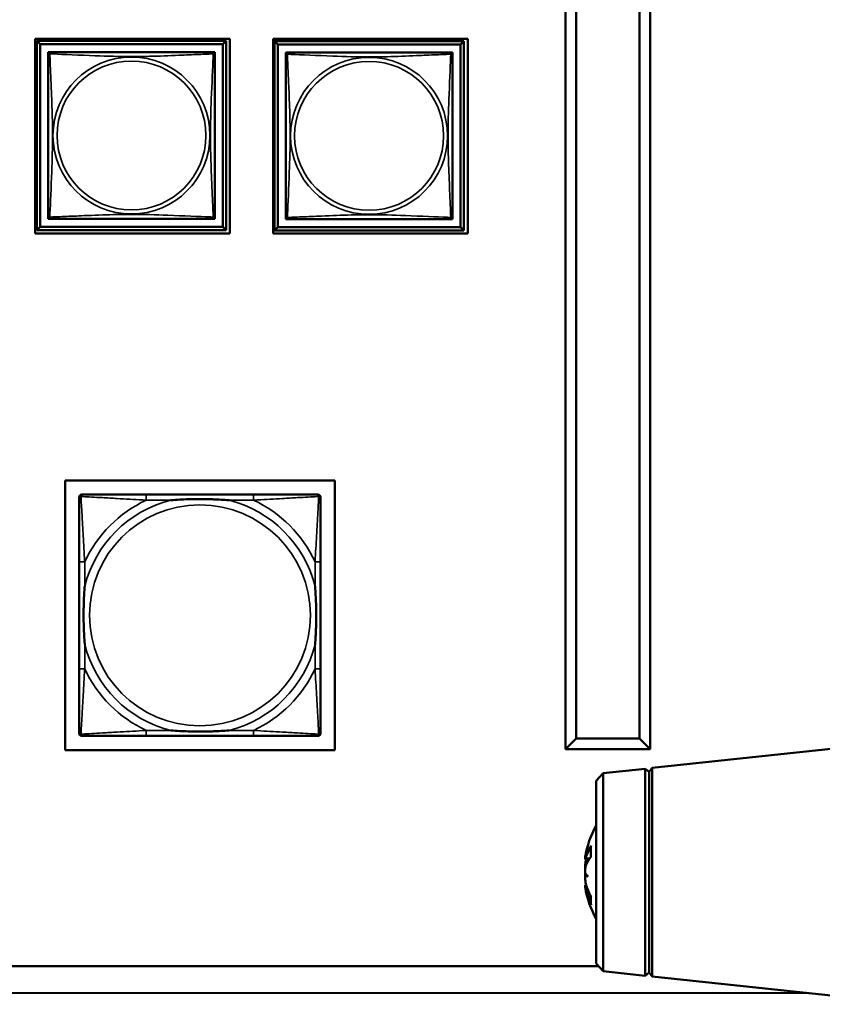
# Model space of a CAD drawing. Header units: inches. Extents: x 1.4 to 53.9, y 1.3 to 58.
# Tile 196 of 227: x 43.1 to 45.4, y 37.3 to 40.1. Entities that reach past the tile are written whole.
import ezdxf

# ---------------------------------------------------------------- set-up
doc = ezdxf.new("R2010")
doc.units = ezdxf.units.IN
doc.header["$MEASUREMENT"] = 0
doc.layers.add('Visible (ANSI)', color=7, linetype='Continuous', lineweight=50)
doc.layers.add('Visible Narrow (ANSI)', color=7, linetype='Continuous', lineweight=35)

msp = doc.modelspace()

# ---------------------------------------------------------------- linework, layer by layer
at = {"layer": 'Visible (ANSI)'}
for p, q in [((44.6412, 41.0525), (44.6412, 37.9975)), ((44.8812, 37.9975), (44.8812, 41.0525)), ((44.6712, 38.0275), (44.6712, 41.0225)), ((44.8512, 41.0225), (44.8512, 38.0275)), ((43.1367, 39.4608), (43.1367, 40.0132)), ((43.1367, 40.0132), (43.6892, 40.0132)), ((43.1412, 40.0077), (43.6787, 40.0077)), ((43.1511, 39.9979), (43.1412, 40.0077)), ((43.1412, 39.4703), (43.1412, 40.0077)), ((43.1511, 39.9979), (43.6688, 39.9979)), ((43.1511, 39.4801), (43.1511, 39.9979)), ((43.6787, 40.0077), (43.6688, 39.9979)), ((43.6688, 39.9979), (43.6688, 39.4801)), ((43.6787, 40.0077), (43.6787, 39.4703)), ((43.6892, 40.0132), (43.6892, 39.4608)), ((43.8117, 39.4608), (43.8117, 40.0132)), ((43.8117, 40.0132), (44.3642, 40.0132)), ((43.8152, 40.0067), (44.3527, 40.0067)), ((43.8251, 39.9969), (43.8152, 40.0067)), ((43.8152, 39.4693), (43.8152, 40.0067)), ((43.8251, 39.9969), (44.3428, 39.9969)), ((43.8251, 39.4791), (43.8251, 39.9969)), ((44.3527, 40.0067), (44.3428, 39.9969)), ((44.3428, 39.9969), (44.3428, 39.4791)), ((44.3527, 40.0067), (44.3527, 39.4693)), ((44.3642, 40.0132), (44.3642, 39.4608)), ((43.1737, 39.9694), (43.1737, 39.9752)), ((43.1737, 39.9752), (43.1795, 39.9752)), ((43.6404, 39.9752), (43.6462, 39.9752)), ((43.6462, 39.9752), (43.6462, 39.9693)), ((43.8477, 39.9684), (43.8477, 39.9742)), ((43.8477, 39.9742), (43.8535, 39.9742)), ((44.3144, 39.9742), (44.3202, 39.9742)), ((44.3202, 39.9742), (44.3202, 39.9683)), ((43.1737, 39.5028), (43.1737, 39.5086)), ((43.1796, 39.5028), (43.1737, 39.5028)), ((43.6462, 39.5028), (43.6403, 39.5028)), ((43.6462, 39.5087), (43.6462, 39.5028)), ((43.8477, 39.5018), (43.8477, 39.5076)), ((43.8536, 39.5018), (43.8477, 39.5018)), ((44.3202, 39.5018), (44.3143, 39.5018)), ((44.3202, 39.5077), (44.3202, 39.5018)), ((43.1511, 39.4801), (43.1412, 39.4703)), ((43.6787, 39.4703), (43.1412, 39.4703)), ((43.6688, 39.4801), (43.1511, 39.4801)), ((43.6688, 39.4801), (43.6787, 39.4703)), ((43.8251, 39.4791), (43.8152, 39.4693)), ((44.3527, 39.4693), (43.8152, 39.4693)), ((44.3428, 39.4791), (43.8251, 39.4791)), ((44.3428, 39.4791), (44.3527, 39.4693)), ((43.6892, 39.4608), (43.1367, 39.4608)), ((44.3642, 39.4608), (43.8117, 39.4608)), ((43.2214, 38.7595), (43.9865, 38.7595)), ((43.2214, 37.9945), (43.2214, 38.7595)), ((43.9865, 38.7595), (43.9865, 37.9945)), ((43.2614, 38.0424), (43.2614, 38.7116)), ((43.2693, 38.7195), (43.2733, 38.7195)), ((43.7559, 38.7195), (43.452, 38.7195)), ((43.9347, 38.7195), (43.9386, 38.7195)), ((43.9465, 38.7116), (43.9465, 38.7077)), ((43.2614, 38.529), (43.2614, 38.225)), ((43.9465, 38.225), (43.9465, 38.529)), ((43.9465, 38.0463), (43.9465, 38.0424)), ((43.9386, 38.0345), (43.2693, 38.0345)), ((43.452, 38.0345), (43.7559, 38.0345)), ((44.6412, 37.9975), (44.6712, 38.0275)), ((44.8512, 38.0275), (44.6712, 38.0275)), ((44.8812, 37.9975), (44.8512, 38.0275)), ((44.887, 37.9438), (45.6282, 38.0229)), ((43.9865, 37.9945), (43.2214, 37.9945)), ((44.6412, 37.9975), (44.8812, 37.9975)), ((44.7282, 37.9069), (44.7481, 37.929)), ((44.7481, 37.929), (44.8673, 37.9417)), ((44.7481, 37.929), (44.7481, 37.3667)), ((44.8673, 37.9417), (44.8673, 37.354)), ((44.8782, 37.9329), (44.8673, 37.9417)), ((44.8782, 37.9329), (44.887, 37.9438)), ((44.8782, 37.9329), (44.8782, 37.3629)), ((44.887, 37.3519), (44.887, 37.9438)), ((44.7282, 37.3889), (44.7282, 37.9069)), ((44.7134, 37.7205), (44.7134, 37.6919)), ((44.6969, 37.6891), (44.6971, 37.689)), ((44.6972, 37.6847), (44.7076, 37.6838)), ((44.6969, 37.6067), (44.7012, 37.607)), ((44.6972, 37.6111), (44.6999, 37.6113)), ((44.7134, 37.5783), (44.7134, 37.558)), ((18.5862, 37.3811), (44.7352, 37.3811)), ((44.7282, 37.3889), (44.7481, 37.3667)), ((44.7481, 37.3667), (44.8673, 37.354)), ((44.8782, 37.3629), (44.8673, 37.354)), ((44.8782, 37.3629), (44.887, 37.3519)), ((44.887, 37.3519), (45.6282, 37.2729)), ((35.7495, 37.3086), (45.3312, 37.3045))]:
    msp.add_line(p, q, dxfattribs=at)
for centre, radius, start, end in [((43.1796, 39.9693), 0.00591, 90, 180), ((43.6403, 39.9693), 0.00591, 0, 90), ((43.8536, 39.9683), 0.00591, 90, 180), ((44.3143, 39.9683), 0.00591, 0, 90), ((43.1796, 39.5087), 0.00591, 180, 270), ((43.6403, 39.5087), 0.00591, 270, 360), ((43.8536, 39.5077), 0.00591, 180, 270), ((44.3143, 39.5077), 0.00591, 270, 360), ((43.2693, 38.7116), 0.00787, 90, 180), ((43.2733, 38.7077), 0.0118, 90, 180), ((43.9347, 38.7077), 0.0118, 0, 90), ((43.9386, 38.7116), 0.00787, 0, 90), ((43.2733, 38.0463), 0.0118, 180, 270), ((43.2693, 38.0424), 0.00787, 180, 270), ((43.9347, 38.0463), 0.0118, 270, 360), ((43.9386, 38.0424), 0.00787, 270, 0), ((44.9645, 37.6479), 0.2708, 150.762, 170.9829), ((44.9645, 37.6479), 0.2708, 189.0171, 209.238)]:
    msp.add_arc(centre, radius, start, end, dxfattribs=at)
for centre, major_axis, ratio, start_param, end_param in [((44.9577, 37.6509), (-0.1089, -0.2448), 0.981775, 4.844878, 4.97421), ((44.9577, 37.6391), (-0.211, 0.1651), 0.959481, 0.35114, 0.480472), ((44.9631, 37.6363), (-0.2684, 0.0323), 0.684182, 5.975665, 6.172967), ((44.6676, 37.7024), (-0.0686, 0.0028), 0.148914, 2.025667, 2.028828), ((44.9631, 37.6618), (-0.269, -0.0269), 0.484523, 5.84502, 6.042322), ((44.9631, 37.6588), (-0.2682, -0.0342), 0.724085, 5.97881, 5.998821), ((44.9577, 37.6101), (-0.2637, 0.0477), 0.221909, 0.203689, 0.333021), ((44.6676, 37.6314), (0.0686, 0.0121), 0.011646, 1.029614, 1.11993), ((44.9577, 37.6865), (-0.2639, -0.0467), 0.077234, 0.14989, 0.279222), ((44.9631, 37.6369), (-0.2682, 0.0342), 0.724085, 0.284364, 0.481666), ((44.9631, 37.6556), (-0.2661, -0.0479), 0.870426, 0.037075, 0.234377)]:
    msp.add_ellipse(centre, major_axis=major_axis, ratio=ratio, start_param=start_param, end_param=end_param, dxfattribs=at)
for points, knots in [([(43.1737, 39.9693), (43.1737, 39.9687), (43.1737, 39.966), (43.1737, 39.9616), (43.1737, 39.9535), (43.1737, 39.9396), (43.1737, 39.9234), (43.1737, 39.9073), (43.1737, 39.8891), (43.1737, 39.8705), (43.1737, 39.8441), (43.1737, 39.8168), (43.1737, 39.7898), (43.1737, 39.7728), (43.1737, 39.7559), (43.1737, 39.739), (43.1737, 39.7052), (43.1737, 39.6713), (43.1737, 39.6376), (43.1737, 39.5956), (43.1737, 39.5517), (43.1737, 39.5261), (43.1737, 39.516), (43.1737, 39.5096), (43.1737, 39.5087)], [0.325731, 0.325731, 0.325731, 0.325731, 0.404774, 0.404774, 0.404774, 0.550532, 0.550532, 0.550532, 0.69629, 0.69629, 0.69629, 0.902598, 0.902598, 0.902598, 1.03154, 1.03154, 1.03154, 1.289425, 1.289425, 1.289425, 1.610774, 1.610774, 1.610774, 1.73735, 1.73735, 1.73735, 1.73735]), ([(43.6403, 39.9752), (43.6397, 39.9752), (43.637, 39.9752), (43.6326, 39.9752), (43.6244, 39.9752), (43.6105, 39.9752), (43.5944, 39.9752), (43.5783, 39.9752), (43.5601, 39.9752), (43.5414, 39.9752), (43.5151, 39.9752), (43.4878, 39.9752), (43.4607, 39.9752), (43.4438, 39.9752), (43.4269, 39.9752), (43.4099, 39.9752), (43.3761, 39.9752), (43.3423, 39.9752), (43.3085, 39.9752), (43.2665, 39.9752), (43.2226, 39.9752), (43.1971, 39.9752), (43.187, 39.9752), (43.1806, 39.9752), (43.1796, 39.9752)], [0.325731, 0.325731, 0.325731, 0.325731, 0.404774, 0.404774, 0.404774, 0.550532, 0.550532, 0.550532, 0.69629, 0.69629, 0.69629, 0.902598, 0.902598, 0.902598, 1.03154, 1.03154, 1.03154, 1.289425, 1.289425, 1.289425, 1.610774, 1.610774, 1.610774, 1.73735, 1.73735, 1.73735, 1.73735]), ([(43.6462, 39.5087), (43.6462, 39.5093), (43.6462, 39.512), (43.6462, 39.5164), (43.6462, 39.5245), (43.6462, 39.5384), (43.6462, 39.5546), (43.6462, 39.5707), (43.6462, 39.5889), (43.6462, 39.6075), (43.6462, 39.6339), (43.6462, 39.6612), (43.6462, 39.6882), (43.6462, 39.7052), (43.6462, 39.7221), (43.6462, 39.739), (43.6462, 39.7728), (43.6462, 39.8067), (43.6462, 39.8404), (43.6462, 39.8824), (43.6462, 39.9263), (43.6462, 39.9519), (43.6462, 39.962), (43.6462, 39.9684), (43.6462, 39.9693)], [0.325731, 0.325731, 0.325731, 0.325731, 0.404774, 0.404774, 0.404774, 0.550532, 0.550532, 0.550532, 0.69629, 0.69629, 0.69629, 0.902598, 0.902598, 0.902598, 1.03154, 1.03154, 1.03154, 1.289425, 1.289425, 1.289425, 1.610774, 1.610774, 1.610774, 1.73735, 1.73735, 1.73735, 1.73735]), ([(43.8477, 39.9683), (43.8477, 39.9677), (43.8477, 39.965), (43.8477, 39.9606), (43.8477, 39.9525), (43.8477, 39.9386), (43.8477, 39.9224), (43.8477, 39.9063), (43.8477, 39.8881), (43.8477, 39.8695), (43.8477, 39.8431), (43.8477, 39.8158), (43.8477, 39.7888), (43.8477, 39.7718), (43.8477, 39.7549), (43.8477, 39.738), (43.8477, 39.7042), (43.8477, 39.6703), (43.8477, 39.6366), (43.8477, 39.5946), (43.8477, 39.5507), (43.8477, 39.5251), (43.8477, 39.515), (43.8477, 39.5086), (43.8477, 39.5077)], [0.325731, 0.325731, 0.325731, 0.325731, 0.404774, 0.404774, 0.404774, 0.550532, 0.550532, 0.550532, 0.69629, 0.69629, 0.69629, 0.902598, 0.902598, 0.902598, 1.03154, 1.03154, 1.03154, 1.289425, 1.289425, 1.289425, 1.610774, 1.610774, 1.610774, 1.73735, 1.73735, 1.73735, 1.73735]), ([(44.3143, 39.9742), (44.3137, 39.9742), (44.311, 39.9742), (44.3066, 39.9742), (44.2984, 39.9742), (44.2845, 39.9742), (44.2684, 39.9742), (44.2523, 39.9742), (44.2341, 39.9742), (44.2154, 39.9742), (44.1891, 39.9742), (44.1618, 39.9742), (44.1347, 39.9742), (44.1178, 39.9742), (44.1009, 39.9742), (44.0839, 39.9742), (44.0501, 39.9742), (44.0163, 39.9742), (43.9825, 39.9742), (43.9405, 39.9742), (43.8966, 39.9742), (43.8711, 39.9742), (43.861, 39.9742), (43.8546, 39.9742), (43.8536, 39.9742)], [0.325731, 0.325731, 0.325731, 0.325731, 0.404774, 0.404774, 0.404774, 0.550532, 0.550532, 0.550532, 0.69629, 0.69629, 0.69629, 0.902598, 0.902598, 0.902598, 1.03154, 1.03154, 1.03154, 1.289425, 1.289425, 1.289425, 1.610774, 1.610774, 1.610774, 1.73735, 1.73735, 1.73735, 1.73735]), ([(44.3202, 39.5077), (44.3202, 39.5083), (44.3202, 39.511), (44.3202, 39.5154), (44.3202, 39.5235), (44.3202, 39.5374), (44.3202, 39.5536), (44.3202, 39.5697), (44.3202, 39.5879), (44.3202, 39.6065), (44.3202, 39.6329), (44.3202, 39.6602), (44.3202, 39.6872), (44.3202, 39.7042), (44.3202, 39.7211), (44.3202, 39.738), (44.3202, 39.7718), (44.3202, 39.8057), (44.3202, 39.8394), (44.3202, 39.8814), (44.3202, 39.9253), (44.3202, 39.9509), (44.3202, 39.961), (44.3202, 39.9674), (44.3202, 39.9683)], [0.325731, 0.325731, 0.325731, 0.325731, 0.404774, 0.404774, 0.404774, 0.550532, 0.550532, 0.550532, 0.69629, 0.69629, 0.69629, 0.902598, 0.902598, 0.902598, 1.03154, 1.03154, 1.03154, 1.289425, 1.289425, 1.289425, 1.610774, 1.610774, 1.610774, 1.73735, 1.73735, 1.73735, 1.73735]), ([(43.1796, 39.5028), (43.1802, 39.5028), (43.1829, 39.5028), (43.1873, 39.5028), (43.1955, 39.5028), (43.2094, 39.5028), (43.2255, 39.5028), (43.2416, 39.5028), (43.2598, 39.5028), (43.2785, 39.5028), (43.3048, 39.5028), (43.3321, 39.5028), (43.3592, 39.5028), (43.3761, 39.5028), (43.393, 39.5028), (43.4099, 39.5028), (43.4438, 39.5028), (43.4776, 39.5028), (43.5114, 39.5028), (43.5534, 39.5028), (43.5973, 39.5028), (43.6228, 39.5028), (43.6329, 39.5028), (43.6393, 39.5028), (43.6403, 39.5028)], [0.325731, 0.325731, 0.325731, 0.325731, 0.404774, 0.404774, 0.404774, 0.550532, 0.550532, 0.550532, 0.69629, 0.69629, 0.69629, 0.902598, 0.902598, 0.902598, 1.03154, 1.03154, 1.03154, 1.289425, 1.289425, 1.289425, 1.610774, 1.610774, 1.610774, 1.73735, 1.73735, 1.73735, 1.73735]), ([(43.8536, 39.5018), (43.8542, 39.5018), (43.8569, 39.5018), (43.8613, 39.5018), (43.8695, 39.5018), (43.8834, 39.5018), (43.8995, 39.5018), (43.9156, 39.5018), (43.9338, 39.5018), (43.9525, 39.5018), (43.9788, 39.5018), (44.0061, 39.5018), (44.0332, 39.5018), (44.0501, 39.5018), (44.067, 39.5018), (44.0839, 39.5018), (44.1178, 39.5018), (44.1516, 39.5018), (44.1854, 39.5018), (44.2274, 39.5018), (44.2713, 39.5018), (44.2968, 39.5018), (44.3069, 39.5018), (44.3133, 39.5018), (44.3143, 39.5018)], [0.325731, 0.325731, 0.325731, 0.325731, 0.404774, 0.404774, 0.404774, 0.550532, 0.550532, 0.550532, 0.69629, 0.69629, 0.69629, 0.902598, 0.902598, 0.902598, 1.03154, 1.03154, 1.03154, 1.289425, 1.289425, 1.289425, 1.610774, 1.610774, 1.610774, 1.73735, 1.73735, 1.73735, 1.73735]), ([(43.452, 38.7195), (43.4484, 38.7195), (43.4448, 38.7195), (43.4412, 38.7195), (43.408, 38.7195), (43.3743, 38.7195), (43.3435, 38.7195), (43.3165, 38.7195), (43.291, 38.7195), (43.2775, 38.7195), (43.2759, 38.7195), (43.2745, 38.7195), (43.2733, 38.7195)], [0, 0, 0, 0, 0.0272471, 0.0272471, 0.0272471, 0.2790553, 0.2790553, 0.2790553, 0.4988354, 0.4988354, 0.4988354, 0.5252205, 0.5252205, 0.5252205, 0.5252205]), ([(43.9347, 38.7195), (43.9198, 38.7195), (43.8782, 38.7195), (43.8375, 38.7195), (43.811, 38.7195), (43.7831, 38.7195), (43.7559, 38.7195)], [-0.5252205, -0.5252205, -0.5252205, -0.5252205, -0.20743, -0.20743, -0.20743, 0, 0, 0, 0]), ([(43.2614, 38.7077), (43.2614, 38.6928), (43.2614, 38.6512), (43.2614, 38.6106), (43.2614, 38.5841), (43.2614, 38.5562), (43.2614, 38.529)], [-0.5252205, -0.5252205, -0.5252205, -0.5252205, -0.20743, -0.20743, -0.20743, 0, 0, 0, 0]), ([(43.5212, 38.7038), (43.5216, 38.7038), (43.5221, 38.7038), (43.5386, 38.7051), (43.5546, 38.7059), (43.5776, 38.7067), (43.5843, 38.7068), (43.5935, 38.7069), (43.5959, 38.7069), (43.6, 38.7069), (43.6016, 38.707), (43.6048, 38.707), (43.6063, 38.707), (43.6099, 38.7069), (43.6119, 38.7069), (43.6181, 38.7069), (43.6222, 38.7068), (43.6319, 38.7066), (43.6375, 38.7064), (43.6573, 38.7057), (43.6713, 38.7049), (43.6858, 38.7038), (43.6863, 38.7038), (43.6867, 38.7038)], [-0.416114, -0.416114, -0.416114, -0.416114, -0.4127691, -0.4127691, -0.2896446, -0.2896446, -0.2388934, -0.2388934, -0.2201881, -0.2201881, -0.2080204, -0.2080204, -0.196499, -0.196499, -0.1809939, -0.1809939, -0.149741, -0.149741, -0.1073162, -0.1073162, 0, 0, 0.0033356, 0.0033356, 0.0033356, 0.0033356]), ([(43.9465, 38.529), (43.9465, 38.5325), (43.9465, 38.5361), (43.9465, 38.5397), (43.9465, 38.5729), (43.9465, 38.6066), (43.9465, 38.6375), (43.9465, 38.6644), (43.9465, 38.69), (43.9465, 38.7034), (43.9465, 38.705), (43.9465, 38.7065), (43.9465, 38.7077)], [0, 0, 0, 0, 0.0272471, 0.0272471, 0.0272471, 0.2790553, 0.2790553, 0.2790553, 0.4988354, 0.4988354, 0.4988354, 0.5252205, 0.5252205, 0.5252205, 0.5252205]), ([(43.2772, 38.2943), (43.2772, 38.2947), (43.2771, 38.2951), (43.2759, 38.3116), (43.275, 38.3277), (43.2743, 38.3507), (43.2742, 38.3574), (43.2741, 38.3665), (43.274, 38.369), (43.274, 38.3731), (43.274, 38.3747), (43.274, 38.3778), (43.274, 38.3793), (43.274, 38.3829), (43.274, 38.385), (43.2741, 38.3911), (43.2742, 38.3953), (43.2744, 38.405), (43.2745, 38.4106), (43.2752, 38.4304), (43.276, 38.4444), (43.2771, 38.4589), (43.2772, 38.4593), (43.2772, 38.4598)], [-0.416114, -0.416114, -0.416114, -0.416114, -0.4127691, -0.4127691, -0.2896446, -0.2896446, -0.2388934, -0.2388934, -0.2201881, -0.2201881, -0.2080204, -0.2080204, -0.196499, -0.196499, -0.1809939, -0.1809939, -0.149741, -0.149741, -0.1073162, -0.1073162, 0, 0, 0.0033356, 0.0033356, 0.0033356, 0.0033356]), ([(43.9307, 38.4598), (43.9308, 38.4593), (43.9308, 38.4589), (43.932, 38.4424), (43.9329, 38.4263), (43.9336, 38.4034), (43.9337, 38.3967), (43.9339, 38.3875), (43.9339, 38.385), (43.9339, 38.3809), (43.9339, 38.3793), (43.9339, 38.3762), (43.9339, 38.3747), (43.9339, 38.3711), (43.9339, 38.3691), (43.9338, 38.3629), (43.9338, 38.3588), (43.9336, 38.349), (43.9334, 38.3434), (43.9327, 38.3237), (43.9319, 38.3096), (43.9308, 38.2951), (43.9308, 38.2947), (43.9307, 38.2943)], [-0.416114, -0.416114, -0.416114, -0.416114, -0.4127691, -0.4127691, -0.2896446, -0.2896446, -0.2388934, -0.2388934, -0.2201881, -0.2201881, -0.2080204, -0.2080204, -0.196499, -0.196499, -0.1809939, -0.1809939, -0.149741, -0.149741, -0.1073162, -0.1073162, 0, 0, 0.0033356, 0.0033356, 0.0033356, 0.0033356]), ([(43.2614, 38.225), (43.2614, 38.1978), (43.2614, 38.17), (43.2614, 38.1434), (43.2614, 38.1028), (43.2614, 38.0612), (43.2614, 38.0463)], [3.9382945, 3.9382945, 3.9382945, 3.9382945, 4.1457245, 4.1457245, 4.1457245, 4.463515, 4.463515, 4.463515, 4.463515]), ([(43.9465, 38.0463), (43.9465, 38.0612), (43.9465, 38.1028), (43.9465, 38.1434), (43.9465, 38.17), (43.9465, 38.1978), (43.9465, 38.225)], [-0.5252205, -0.5252205, -0.5252205, -0.5252205, -0.20743, -0.20743, -0.20743, 0, 0, 0, 0]), ([(43.6867, 38.0502), (43.6863, 38.0502), (43.6858, 38.0502), (43.6713, 38.0491), (43.6573, 38.0483), (43.6375, 38.0476), (43.6319, 38.0474), (43.6222, 38.0472), (43.6181, 38.0471), (43.6119, 38.0471), (43.6099, 38.0471), (43.6063, 38.0471), (43.6048, 38.0471), (43.6016, 38.0471), (43.6, 38.0471), (43.5959, 38.0471), (43.5935, 38.0471), (43.5843, 38.0472), (43.5776, 38.0474), (43.5546, 38.0481), (43.5386, 38.0489), (43.5221, 38.0502), (43.5216, 38.0502), (43.5212, 38.0502)], [-0.4149464, -0.4149464, -0.4149464, -0.4149464, -0.41162, -0.41162, -0.3046026, -0.3046026, -0.2622958, -0.2622958, -0.23113, -0.23113, -0.215668, -0.215668, -0.2041787, -0.2041787, -0.1920448, -0.1920448, -0.1733916, -0.1733916, -0.1227817, -0.1227817, 0, 0, 0.0033356, 0.0033356, 0.0033356, 0.0033356]), ([(43.2733, 38.0345), (43.2881, 38.0345), (43.3297, 38.0345), (43.3704, 38.0345), (43.3969, 38.0345), (43.4248, 38.0345), (43.452, 38.0345)], [-0.5252205, -0.5252205, -0.5252205, -0.5252205, -0.20743, -0.20743, -0.20743, 0, 0, 0, 0]), ([(43.7559, 38.0345), (43.7831, 38.0345), (43.811, 38.0345), (43.8375, 38.0345), (43.8782, 38.0345), (43.9198, 38.0345), (43.9347, 38.0345)], [3.9382945, 3.9382945, 3.9382945, 3.9382945, 4.1457245, 4.1457245, 4.1457245, 4.463515, 4.463515, 4.463515, 4.463515]), ([(44.6973, 37.692), (44.6973, 37.6919), (44.6973, 37.6919), (44.6971, 37.6908), (44.697, 37.6899), (44.6969, 37.6892), (44.6969, 37.6891), (44.6969, 37.6891)], [0.02817592, 0.02817592, 0.02817592, 0.02817592, 0.02861542, 0.02861542, 0.04266381, 0.04266381, 0.05114162, 0.05114162, 0.05114162, 0.05114162]), ([(44.6988, 37.6886), (44.6984, 37.6873), (44.6981, 37.6863), (44.6975, 37.6849), (44.6973, 37.6846), (44.697, 37.6847), (44.6969, 37.6852), (44.6969, 37.6868), (44.697, 37.6879), (44.6972, 37.6897), (44.6973, 37.6902), (44.6973, 37.6908)], [0, 0, 0, 0, 0.01429788, 0.01429788, 0.02859576, 0.02859576, 0.04258156, 0.04258156, 0.05656736, 0.05656736, 0.06157061, 0.06157061, 0.06157061, 0.06157061]), ([(44.6988, 37.6805), (44.6984, 37.6792), (44.6981, 37.6774), (44.6975, 37.6737), (44.6973, 37.6717), (44.697, 37.668), (44.6969, 37.6661), (44.6969, 37.6625), (44.697, 37.6609), (44.6972, 37.6594), (44.6972, 37.6592), (44.6972, 37.659)], [0, 0, 0, 0, 0.01429788, 0.01429788, 0.02859576, 0.02859576, 0.04258156, 0.04258156, 0.05656736, 0.05656736, 0.05905044, 0.05905044, 0.05905044, 0.05905044]), ([(44.6973, 37.645), (44.6973, 37.645), (44.6973, 37.6451), (44.6971, 37.6466), (44.697, 37.6484), (44.6969, 37.6522), (44.6969, 37.6542), (44.6971, 37.6579), (44.6973, 37.6597), (44.6978, 37.6631), (44.6981, 37.6646), (44.6985, 37.6661), (44.6987, 37.6664), (44.6988, 37.6667)], [0.02817701, 0.02817701, 0.02817701, 0.02817701, 0.02875644, 0.02875644, 0.04273434, 0.04273434, 0.05671223, 0.05671223, 0.07082652, 0.07082652, 0.08494082, 0.08494082, 0.08976125, 0.08976125, 0.08976125, 0.08976125]), ([(44.6971, 37.6479), (44.697, 37.6471), (44.697, 37.6462), (44.6969, 37.6435), (44.6969, 37.6415), (44.6971, 37.6387), (44.6971, 37.6377), (44.6972, 37.6367)], [0.03646349, 0.03646349, 0.03646349, 0.03646349, 0.04273434, 0.04273434, 0.05671223, 0.05671223, 0.0643554, 0.0643554, 0.0643554, 0.0643554]), ([(44.6988, 37.6152), (44.6984, 37.6166), (44.6981, 37.6183), (44.6975, 37.622), (44.6973, 37.624), (44.697, 37.6277), (44.6969, 37.6296), (44.6969, 37.6332), (44.697, 37.6348), (44.6972, 37.6365), (44.6973, 37.6369), (44.6973, 37.6373)], [0, 0, 0, 0, 0.01429788, 0.01429788, 0.02859576, 0.02859576, 0.04258156, 0.04258156, 0.05656736, 0.05656736, 0.06157061, 0.06157061, 0.06157061, 0.06157061]), ([(44.6972, 37.6111), (44.6971, 37.6111), (44.6971, 37.611), (44.697, 37.611), (44.6969, 37.6105), (44.6969, 37.609), (44.697, 37.6079), (44.6971, 37.6067)], [0.02743141, 0.02743141, 0.02743141, 0.02743141, 0.02859576, 0.02859576, 0.04258156, 0.04258156, 0.05580048, 0.05580048, 0.05580048, 0.05580048]), ([(44.6971, 37.6054), (44.697, 37.6058), (44.697, 37.606), (44.6969, 37.6067), (44.6969, 37.6068), (44.6971, 37.6062), (44.6973, 37.6056), (44.6978, 37.6036), (44.6981, 37.6022), (44.6985, 37.6003), (44.6987, 37.5998), (44.6988, 37.5992)], [0.03645802, 0.03645802, 0.03645802, 0.03645802, 0.04266381, 0.04266381, 0.0567122, 0.0567122, 0.07082649, 0.07082649, 0.08494078, 0.08494078, 0.08976122, 0.08976122, 0.08976122, 0.08976122])]:
    msp.add_open_spline(points, degree=3, knots=knots, dxfattribs=at)
for points in [[(44.7134, 37.7205), (44.7134, 37.7212), (44.7136, 37.722), (44.714, 37.7226)], [(44.714, 37.5553), (44.7136, 37.5561), (44.7134, 37.5571), (44.7134, 37.558)]]:
    msp.add_open_spline(points, degree=3, dxfattribs=at)
at = {"layer": 'Visible Narrow (ANSI)'}
for p, q in [((43.452, 38.7195), (43.452, 38.7038)), ((43.7559, 38.7195), (43.7559, 38.7038)), ((43.452, 38.7038), (43.5212, 38.7038)), ((43.6867, 38.7038), (43.7559, 38.7038)), ((43.2772, 38.529), (43.2614, 38.529)), ((43.2772, 38.4598), (43.2772, 38.529)), ((43.9465, 38.529), (43.9307, 38.529)), ((43.9307, 38.529), (43.9307, 38.4598)), ((43.2772, 38.225), (43.2772, 38.2943)), ((43.9307, 38.2943), (43.9307, 38.225)), ((43.2772, 38.225), (43.2614, 38.225)), ((43.9465, 38.225), (43.9307, 38.225)), ((43.452, 38.0502), (43.452, 38.0345)), ((43.5212, 38.0502), (43.452, 38.0502)), ((43.7559, 38.0502), (43.6867, 38.0502)), ((43.7559, 38.0502), (43.7559, 38.0345)), ((44.714, 37.7226), (44.714, 37.6927)), ((44.6988, 37.6886), (44.7103, 37.6878)), ((44.6988, 37.6805), (44.7058, 37.6809)), ((44.6988, 37.5992), (44.7038, 37.5994)), ((44.714, 37.5772), (44.714, 37.5553))]:
    msp.add_line(p, q, dxfattribs=at)
for centre, radius in [((43.4099, 39.739), 0.2227), ((43.4099, 39.739), 0.2113), ((44.0839, 39.738), 0.2227), ((44.0839, 39.738), 0.2113), ((43.604, 38.377), 0.3133)]:
    msp.add_circle(centre, radius, dxfattribs=at)
for radius, start, end in [(0.3371, 104.2103, 165.7897), (0.3604, 114.9407, 155.0593), (0.3371, 14.2103, 75.7897), (0.3604, 24.9407, 65.0593), (0.3371, 194.2103, 255.7897), (0.3371, 284.2103, 345.7897), (0.3604, 204.9407, 245.0593), (0.3604, 294.9407, 335.0593)]:
    msp.add_arc((43.604, 38.377), radius, start, end, dxfattribs=at)
for points, knots in [([(43.1737, 39.9693), (43.1737, 39.9694), (43.1737, 39.9695), (43.1738, 39.9698), (43.1738, 39.97), (43.174, 39.9703), (43.174, 39.9704), (43.1742, 39.9705), (43.1743, 39.9706), (43.1745, 39.9708), (43.1747, 39.9708), (43.1752, 39.971), (43.1757, 39.9711), (43.1769, 39.971), (43.1775, 39.9709), (43.1783, 39.9707)], [-0.0844808, -0.0844808, -0.0844808, -0.0844808, -0.06943799, -0.06943799, -0.05587828, -0.05587828, -0.04740346, -0.04740346, -0.04210669, -0.04210669, -0.03151317, -0.03151317, -0.01456352, -0.01456352, 0.00026741, 0.00026741, 0.00026741, 0.00026741]), ([(43.1783, 39.9707), (43.1781, 39.9715), (43.178, 39.9721), (43.1779, 39.9732), (43.1779, 39.9737), (43.1781, 39.9743), (43.1782, 39.9745), (43.1784, 39.9747), (43.1784, 39.9748), (43.1786, 39.9749), (43.1787, 39.975), (43.1789, 39.9751), (43.1791, 39.9752), (43.1794, 39.9752), (43.1796, 39.9752), (43.1796, 39.9752)], [-0.00026741, -0.00026741, -0.00026741, -0.00026741, 0.01456352, 0.01456352, 0.03151317, 0.03151317, 0.04210669, 0.04210669, 0.04740346, 0.04740346, 0.05587828, 0.05587828, 0.06943799, 0.06943799, 0.0844808, 0.0844808, 0.0844808, 0.0844808]), ([(43.1783, 39.5073), (43.1784, 39.5102), (43.1785, 39.5137), (43.1787, 39.5177), (43.1798, 39.5453), (43.1819, 39.5923), (43.1836, 39.6358), (43.185, 39.6707), (43.186, 39.7049), (43.186, 39.739), (43.186, 39.756), (43.1857, 39.7731), (43.1853, 39.7903), (43.1846, 39.8178), (43.1835, 39.8459), (43.1823, 39.8736), (43.1815, 39.8931), (43.1806, 39.9125), (43.1799, 39.9297), (43.1792, 39.9469), (43.1786, 39.9619), (43.1783, 39.9707)], [-1.657319, -1.657319, -1.657319, -1.657319, -1.610774, -1.610774, -1.610774, -1.289425, -1.289425, -1.289425, -1.03154, -1.03154, -1.03154, -0.902598, -0.902598, -0.902598, -0.69629, -0.69629, -0.69629, -0.550532, -0.550532, -0.550532, -0.405761, -0.405761, -0.405761, -0.405761]), ([(43.1783, 39.9707), (43.1811, 39.9706), (43.1846, 39.9704), (43.1886, 39.9703), (43.2162, 39.9692), (43.2632, 39.9671), (43.3068, 39.9654), (43.3417, 39.964), (43.3759, 39.963), (43.4099, 39.963), (43.427, 39.963), (43.444, 39.9632), (43.4612, 39.9637), (43.4887, 39.9643), (43.5168, 39.9655), (43.5445, 39.9666), (43.5641, 39.9675), (43.5834, 39.9683), (43.6007, 39.969), (43.6179, 39.9698), (43.6328, 39.9703), (43.6416, 39.9707)], [-1.657319, -1.657319, -1.657319, -1.657319, -1.610774, -1.610774, -1.610774, -1.289425, -1.289425, -1.289425, -1.03154, -1.03154, -1.03154, -0.902598, -0.902598, -0.902598, -0.69629, -0.69629, -0.69629, -0.550532, -0.550532, -0.550532, -0.405761, -0.405761, -0.405761, -0.405761]), ([(43.6416, 39.9707), (43.6415, 39.9678), (43.6414, 39.9644), (43.6412, 39.9604), (43.6401, 39.9327), (43.638, 39.8857), (43.6363, 39.8422), (43.6349, 39.8073), (43.6339, 39.7731), (43.6339, 39.739), (43.6339, 39.722), (43.6342, 39.7049), (43.6346, 39.6877), (43.6353, 39.6603), (43.6364, 39.6321), (43.6376, 39.6045), (43.6384, 39.5849), (43.6393, 39.5656), (43.64, 39.5483), (43.6407, 39.5311), (43.6413, 39.5161), (43.6416, 39.5073)], [-1.657319, -1.657319, -1.657319, -1.657319, -1.610774, -1.610774, -1.610774, -1.289425, -1.289425, -1.289425, -1.03154, -1.03154, -1.03154, -0.902598, -0.902598, -0.902598, -0.69629, -0.69629, -0.69629, -0.550532, -0.550532, -0.550532, -0.405761, -0.405761, -0.405761, -0.405761]), ([(43.6403, 39.9752), (43.6403, 39.9752), (43.6405, 39.9752), (43.6408, 39.9752), (43.641, 39.9751), (43.6412, 39.975), (43.6413, 39.9749), (43.6415, 39.9748), (43.6415, 39.9747), (43.6417, 39.9745), (43.6418, 39.9743), (43.642, 39.9737), (43.642, 39.9732), (43.6419, 39.9721), (43.6418, 39.9715), (43.6416, 39.9707)], [-0.0844808, -0.0844808, -0.0844808, -0.0844808, -0.06943799, -0.06943799, -0.05587828, -0.05587828, -0.04740346, -0.04740346, -0.04210669, -0.04210669, -0.03151317, -0.03151317, -0.01456352, -0.01456352, 0.00026741, 0.00026741, 0.00026741, 0.00026741]), ([(43.6416, 39.9707), (43.6424, 39.9709), (43.643, 39.971), (43.6442, 39.9711), (43.6447, 39.971), (43.6452, 39.9708), (43.6454, 39.9708), (43.6456, 39.9706), (43.6457, 39.9705), (43.6459, 39.9704), (43.6459, 39.9703), (43.6461, 39.97), (43.6461, 39.9698), (43.6462, 39.9695), (43.6462, 39.9694), (43.6462, 39.9693)], [-0.00026741, -0.00026741, -0.00026741, -0.00026741, 0.01456352, 0.01456352, 0.03151317, 0.03151317, 0.04210669, 0.04210669, 0.04740346, 0.04740346, 0.05587828, 0.05587828, 0.06943799, 0.06943799, 0.0844808, 0.0844808, 0.0844808, 0.0844808]), ([(43.8477, 39.9683), (43.8477, 39.9684), (43.8477, 39.9685), (43.8478, 39.9688), (43.8478, 39.969), (43.848, 39.9693), (43.848, 39.9694), (43.8482, 39.9695), (43.8483, 39.9696), (43.8485, 39.9698), (43.8487, 39.9698), (43.8492, 39.97), (43.8497, 39.9701), (43.8509, 39.97), (43.8515, 39.9699), (43.8523, 39.9697)], [-0.0844808, -0.0844808, -0.0844808, -0.0844808, -0.06943799, -0.06943799, -0.05587828, -0.05587828, -0.04740346, -0.04740346, -0.04210669, -0.04210669, -0.03151317, -0.03151317, -0.01456352, -0.01456352, 0.00026741, 0.00026741, 0.00026741, 0.00026741]), ([(43.8523, 39.9697), (43.8521, 39.9705), (43.852, 39.9711), (43.8519, 39.9722), (43.8519, 39.9727), (43.8521, 39.9733), (43.8522, 39.9735), (43.8524, 39.9737), (43.8524, 39.9738), (43.8526, 39.9739), (43.8527, 39.974), (43.8529, 39.9741), (43.8531, 39.9742), (43.8534, 39.9742), (43.8536, 39.9742), (43.8536, 39.9742)], [-0.00026741, -0.00026741, -0.00026741, -0.00026741, 0.01456352, 0.01456352, 0.03151317, 0.03151317, 0.04210669, 0.04210669, 0.04740346, 0.04740346, 0.05587828, 0.05587828, 0.06943799, 0.06943799, 0.0844808, 0.0844808, 0.0844808, 0.0844808]), ([(43.8523, 39.5063), (43.8524, 39.5092), (43.8525, 39.5127), (43.8527, 39.5167), (43.8538, 39.5443), (43.8559, 39.5913), (43.8576, 39.6348), (43.859, 39.6697), (43.86, 39.7039), (43.86, 39.738), (43.86, 39.755), (43.8597, 39.7721), (43.8593, 39.7893), (43.8586, 39.8168), (43.8575, 39.8449), (43.8563, 39.8726), (43.8555, 39.8921), (43.8546, 39.9115), (43.8539, 39.9287), (43.8532, 39.9459), (43.8526, 39.9609), (43.8523, 39.9697)], [-1.657319, -1.657319, -1.657319, -1.657319, -1.610774, -1.610774, -1.610774, -1.289425, -1.289425, -1.289425, -1.03154, -1.03154, -1.03154, -0.902598, -0.902598, -0.902598, -0.69629, -0.69629, -0.69629, -0.550532, -0.550532, -0.550532, -0.405761, -0.405761, -0.405761, -0.405761]), ([(43.8523, 39.9697), (43.8551, 39.9696), (43.8586, 39.9694), (43.8626, 39.9693), (43.8902, 39.9682), (43.9372, 39.9661), (43.9808, 39.9644), (44.0157, 39.963), (44.0499, 39.962), (44.0839, 39.962), (44.101, 39.962), (44.118, 39.9622), (44.1352, 39.9627), (44.1627, 39.9633), (44.1908, 39.9645), (44.2185, 39.9656), (44.2381, 39.9665), (44.2574, 39.9673), (44.2747, 39.968), (44.2919, 39.9688), (44.3068, 39.9693), (44.3156, 39.9697)], [-1.657319, -1.657319, -1.657319, -1.657319, -1.610774, -1.610774, -1.610774, -1.289425, -1.289425, -1.289425, -1.03154, -1.03154, -1.03154, -0.902598, -0.902598, -0.902598, -0.69629, -0.69629, -0.69629, -0.550532, -0.550532, -0.550532, -0.405761, -0.405761, -0.405761, -0.405761]), ([(44.3156, 39.9697), (44.3155, 39.9668), (44.3154, 39.9634), (44.3152, 39.9594), (44.3141, 39.9317), (44.312, 39.8847), (44.3103, 39.8412), (44.3089, 39.8063), (44.3079, 39.7721), (44.3079, 39.738), (44.3079, 39.721), (44.3082, 39.7039), (44.3086, 39.6867), (44.3093, 39.6593), (44.3104, 39.6311), (44.3116, 39.6035), (44.3124, 39.5839), (44.3133, 39.5646), (44.314, 39.5473), (44.3147, 39.5301), (44.3153, 39.5151), (44.3156, 39.5063)], [-1.657319, -1.657319, -1.657319, -1.657319, -1.610774, -1.610774, -1.610774, -1.289425, -1.289425, -1.289425, -1.03154, -1.03154, -1.03154, -0.902598, -0.902598, -0.902598, -0.69629, -0.69629, -0.69629, -0.550532, -0.550532, -0.550532, -0.405761, -0.405761, -0.405761, -0.405761]), ([(44.3143, 39.9742), (44.3143, 39.9742), (44.3145, 39.9742), (44.3148, 39.9742), (44.315, 39.9741), (44.3152, 39.974), (44.3153, 39.9739), (44.3155, 39.9738), (44.3155, 39.9737), (44.3157, 39.9735), (44.3158, 39.9733), (44.316, 39.9727), (44.316, 39.9722), (44.3159, 39.9711), (44.3158, 39.9705), (44.3156, 39.9697)], [-0.0844808, -0.0844808, -0.0844808, -0.0844808, -0.06943799, -0.06943799, -0.05587828, -0.05587828, -0.04740346, -0.04740346, -0.04210669, -0.04210669, -0.03151317, -0.03151317, -0.01456352, -0.01456352, 0.00026741, 0.00026741, 0.00026741, 0.00026741]), ([(44.3156, 39.9697), (44.3164, 39.9699), (44.317, 39.97), (44.3182, 39.9701), (44.3187, 39.97), (44.3192, 39.9698), (44.3194, 39.9698), (44.3196, 39.9696), (44.3197, 39.9695), (44.3199, 39.9694), (44.3199, 39.9693), (44.3201, 39.969), (44.3201, 39.9688), (44.3202, 39.9685), (44.3202, 39.9684), (44.3202, 39.9683)], [-0.00026741, -0.00026741, -0.00026741, -0.00026741, 0.01456352, 0.01456352, 0.03151317, 0.03151317, 0.04210669, 0.04210669, 0.04740346, 0.04740346, 0.05587828, 0.05587828, 0.06943799, 0.06943799, 0.0844808, 0.0844808, 0.0844808, 0.0844808]), ([(43.1783, 39.5073), (43.1775, 39.5071), (43.1769, 39.507), (43.1757, 39.5069), (43.1752, 39.507), (43.1747, 39.5072), (43.1745, 39.5073), (43.1743, 39.5074), (43.1742, 39.5075), (43.174, 39.5076), (43.174, 39.5077), (43.1738, 39.508), (43.1738, 39.5082), (43.1737, 39.5085), (43.1737, 39.5086), (43.1737, 39.5087)], [-0.00026741, -0.00026741, -0.00026741, -0.00026741, 0.01456352, 0.01456352, 0.03151317, 0.03151317, 0.04210669, 0.04210669, 0.04740346, 0.04740346, 0.05587828, 0.05587828, 0.06943799, 0.06943799, 0.0844808, 0.0844808, 0.0844808, 0.0844808]), ([(43.1796, 39.5028), (43.1796, 39.5028), (43.1794, 39.5028), (43.1791, 39.5028), (43.1789, 39.5029), (43.1787, 39.503), (43.1786, 39.5031), (43.1784, 39.5032), (43.1784, 39.5033), (43.1782, 39.5035), (43.1781, 39.5037), (43.1779, 39.5043), (43.1779, 39.5048), (43.178, 39.5059), (43.1781, 39.5066), (43.1783, 39.5073)], [-0.0844808, -0.0844808, -0.0844808, -0.0844808, -0.06943799, -0.06943799, -0.05587828, -0.05587828, -0.04740346, -0.04740346, -0.04210669, -0.04210669, -0.03151317, -0.03151317, -0.01456352, -0.01456352, 0.00026741, 0.00026741, 0.00026741, 0.00026741]), ([(43.6416, 39.5073), (43.6388, 39.5074), (43.6353, 39.5076), (43.6313, 39.5077), (43.6037, 39.5088), (43.5567, 39.5109), (43.5131, 39.5126), (43.4782, 39.514), (43.444, 39.515), (43.4099, 39.515), (43.3929, 39.515), (43.3759, 39.5148), (43.3587, 39.5144), (43.3312, 39.5137), (43.3031, 39.5125), (43.2754, 39.5114), (43.2558, 39.5105), (43.2365, 39.5097), (43.2192, 39.509), (43.202, 39.5083), (43.1871, 39.5077), (43.1783, 39.5073)], [-1.657319, -1.657319, -1.657319, -1.657319, -1.610774, -1.610774, -1.610774, -1.289425, -1.289425, -1.289425, -1.03154, -1.03154, -1.03154, -0.902598, -0.902598, -0.902598, -0.69629, -0.69629, -0.69629, -0.550532, -0.550532, -0.550532, -0.405761, -0.405761, -0.405761, -0.405761]), ([(43.6416, 39.5073), (43.6418, 39.5066), (43.6419, 39.5059), (43.642, 39.5048), (43.642, 39.5043), (43.6418, 39.5037), (43.6417, 39.5035), (43.6415, 39.5033), (43.6415, 39.5032), (43.6413, 39.5031), (43.6412, 39.503), (43.641, 39.5029), (43.6408, 39.5028), (43.6405, 39.5028), (43.6403, 39.5028), (43.6403, 39.5028)], [-0.00026741, -0.00026741, -0.00026741, -0.00026741, 0.01456352, 0.01456352, 0.03151317, 0.03151317, 0.04210669, 0.04210669, 0.04740346, 0.04740346, 0.05587828, 0.05587828, 0.06943799, 0.06943799, 0.0844808, 0.0844808, 0.0844808, 0.0844808]), ([(43.6462, 39.5087), (43.6462, 39.5086), (43.6462, 39.5085), (43.6461, 39.5082), (43.6461, 39.508), (43.6459, 39.5077), (43.6459, 39.5076), (43.6457, 39.5075), (43.6456, 39.5074), (43.6454, 39.5073), (43.6452, 39.5072), (43.6447, 39.507), (43.6442, 39.5069), (43.643, 39.507), (43.6424, 39.5071), (43.6416, 39.5073)], [-0.0844808, -0.0844808, -0.0844808, -0.0844808, -0.06943799, -0.06943799, -0.05587828, -0.05587828, -0.04740346, -0.04740346, -0.04210669, -0.04210669, -0.03151317, -0.03151317, -0.01456352, -0.01456352, 0.00026741, 0.00026741, 0.00026741, 0.00026741]), ([(43.8523, 39.5063), (43.8515, 39.5061), (43.8509, 39.506), (43.8497, 39.5059), (43.8492, 39.506), (43.8487, 39.5062), (43.8485, 39.5063), (43.8483, 39.5064), (43.8482, 39.5065), (43.848, 39.5066), (43.848, 39.5067), (43.8478, 39.507), (43.8478, 39.5072), (43.8477, 39.5075), (43.8477, 39.5076), (43.8477, 39.5077)], [-0.00026741, -0.00026741, -0.00026741, -0.00026741, 0.01456352, 0.01456352, 0.03151317, 0.03151317, 0.04210669, 0.04210669, 0.04740346, 0.04740346, 0.05587828, 0.05587828, 0.06943799, 0.06943799, 0.0844808, 0.0844808, 0.0844808, 0.0844808]), ([(43.8536, 39.5018), (43.8536, 39.5018), (43.8534, 39.5018), (43.8531, 39.5018), (43.8529, 39.5019), (43.8527, 39.502), (43.8526, 39.5021), (43.8524, 39.5022), (43.8524, 39.5023), (43.8522, 39.5025), (43.8521, 39.5027), (43.8519, 39.5033), (43.8519, 39.5038), (43.852, 39.5049), (43.8521, 39.5056), (43.8523, 39.5063)], [-0.0844808, -0.0844808, -0.0844808, -0.0844808, -0.06943799, -0.06943799, -0.05587828, -0.05587828, -0.04740346, -0.04740346, -0.04210669, -0.04210669, -0.03151317, -0.03151317, -0.01456352, -0.01456352, 0.00026741, 0.00026741, 0.00026741, 0.00026741]), ([(44.3156, 39.5063), (44.3128, 39.5064), (44.3093, 39.5066), (44.3053, 39.5067), (44.2777, 39.5078), (44.2307, 39.5099), (44.1871, 39.5116), (44.1522, 39.513), (44.118, 39.514), (44.0839, 39.514), (44.0669, 39.514), (44.0499, 39.5138), (44.0327, 39.5134), (44.0052, 39.5127), (43.9771, 39.5115), (43.9494, 39.5104), (43.9298, 39.5095), (43.9105, 39.5087), (43.8932, 39.508), (43.876, 39.5073), (43.8611, 39.5067), (43.8523, 39.5063)], [-1.657319, -1.657319, -1.657319, -1.657319, -1.610774, -1.610774, -1.610774, -1.289425, -1.289425, -1.289425, -1.03154, -1.03154, -1.03154, -0.902598, -0.902598, -0.902598, -0.69629, -0.69629, -0.69629, -0.550532, -0.550532, -0.550532, -0.405761, -0.405761, -0.405761, -0.405761]), ([(44.3156, 39.5063), (44.3158, 39.5056), (44.3159, 39.5049), (44.316, 39.5038), (44.316, 39.5033), (44.3158, 39.5027), (44.3157, 39.5025), (44.3155, 39.5023), (44.3155, 39.5022), (44.3153, 39.5021), (44.3152, 39.502), (44.315, 39.5019), (44.3148, 39.5018), (44.3145, 39.5018), (44.3143, 39.5018), (44.3143, 39.5018)], [-0.00026741, -0.00026741, -0.00026741, -0.00026741, 0.01456352, 0.01456352, 0.03151317, 0.03151317, 0.04210669, 0.04210669, 0.04740346, 0.04740346, 0.05587828, 0.05587828, 0.06943799, 0.06943799, 0.0844808, 0.0844808, 0.0844808, 0.0844808]), ([(44.3202, 39.5077), (44.3202, 39.5076), (44.3202, 39.5075), (44.3201, 39.5072), (44.3201, 39.507), (44.3199, 39.5067), (44.3199, 39.5066), (44.3197, 39.5065), (44.3196, 39.5064), (44.3194, 39.5063), (44.3192, 39.5062), (44.3187, 39.506), (44.3182, 39.5059), (44.317, 39.506), (44.3164, 39.5061), (44.3156, 39.5063)], [-0.0844808, -0.0844808, -0.0844808, -0.0844808, -0.06943799, -0.06943799, -0.05587828, -0.05587828, -0.04740346, -0.04740346, -0.04210669, -0.04210669, -0.03151317, -0.03151317, -0.01456352, -0.01456352, 0.00026741, 0.00026741, 0.00026741, 0.00026741]), ([(43.2614, 38.7077), (43.2614, 38.7083), (43.2615, 38.7089), (43.2618, 38.7099), (43.2619, 38.7103), (43.2622, 38.711), (43.2624, 38.7112), (43.2627, 38.7116), (43.2628, 38.7117), (43.2631, 38.7121), (43.2633, 38.7124), (43.2641, 38.713), (43.2646, 38.7133), (43.2656, 38.7139), (43.2661, 38.7141), (43.2667, 38.7142)], [-0.02627331, -0.02627331, -0.02627331, -0.02627331, -0.02158775, -0.02158775, -0.01736415, -0.01736415, -0.0147244, -0.0147244, -0.01307456, -0.01307456, -0.00977487, -0.00977487, -0.00449537, -0.00449537, 0.00012419, 0.00012419, 0.00012419, 0.00012419]), ([(43.2667, 38.7142), (43.2669, 38.7148), (43.2671, 38.7154), (43.2676, 38.7164), (43.268, 38.7169), (43.2686, 38.7176), (43.2688, 38.7179), (43.2692, 38.7182), (43.2694, 38.7183), (43.2698, 38.7186), (43.27, 38.7187), (43.2707, 38.719), (43.2711, 38.7192), (43.2721, 38.7195), (43.2726, 38.7195), (43.2733, 38.7195)], [-0.00012419, -0.00012419, -0.00012419, -0.00012419, 0.00449537, 0.00449537, 0.00977487, 0.00977487, 0.01307456, 0.01307456, 0.0147244, 0.0147244, 0.01736415, 0.01736415, 0.02158775, 0.02158775, 0.02627331, 0.02627331, 0.02627331, 0.02627331]), ([(43.2772, 38.529), (43.277, 38.5327), (43.2768, 38.5365), (43.2753, 38.5638), (43.2738, 38.588), (43.2716, 38.6259), (43.2708, 38.6399), (43.2688, 38.6752), (43.2677, 38.6953), (43.2669, 38.7107), (43.2668, 38.7125), (43.2667, 38.7142)], [0, 0, 0, 0, 0.0278591, 0.0278591, 0.201273, 0.201273, 0.3066357, 0.3066357, 0.475216, 0.475216, 0.5007189, 0.5007189, 0.5007189, 0.5007189]), ([(43.2667, 38.7142), (43.2684, 38.7142), (43.2703, 38.7141), (43.2857, 38.7132), (43.3058, 38.7122), (43.341, 38.7102), (43.3551, 38.7093), (43.3929, 38.7071), (43.4171, 38.7057), (43.4445, 38.7042), (43.4482, 38.704), (43.452, 38.7038)], [-0.5007189, -0.5007189, -0.5007189, -0.5007189, -0.475216, -0.475216, -0.3066357, -0.3066357, -0.201273, -0.201273, -0.0278591, -0.0278591, 0, 0, 0, 0]), ([(43.7559, 38.7038), (43.7597, 38.704), (43.7634, 38.7042), (43.7908, 38.7057), (43.815, 38.7071), (43.8528, 38.7093), (43.8669, 38.7102), (43.9021, 38.7122), (43.9222, 38.7132), (43.9377, 38.7141), (43.9395, 38.7142), (43.9412, 38.7142)], [0, 0, 0, 0, 0.0278591, 0.0278591, 0.201273, 0.201273, 0.3066357, 0.3066357, 0.475216, 0.475216, 0.5007189, 0.5007189, 0.5007189, 0.5007189]), ([(43.9412, 38.7142), (43.9411, 38.7125), (43.941, 38.7107), (43.9402, 38.6953), (43.9391, 38.6752), (43.9371, 38.6399), (43.9363, 38.6259), (43.9341, 38.588), (43.9327, 38.5638), (43.9311, 38.5365), (43.9309, 38.5327), (43.9307, 38.529)], [-0.5007189, -0.5007189, -0.5007189, -0.5007189, -0.475216, -0.475216, -0.3066357, -0.3066357, -0.201273, -0.201273, -0.0278591, -0.0278591, 0, 0, 0, 0]), ([(43.9347, 38.7195), (43.9353, 38.7195), (43.9358, 38.7195), (43.9368, 38.7192), (43.9372, 38.719), (43.9379, 38.7187), (43.9381, 38.7186), (43.9385, 38.7183), (43.9387, 38.7182), (43.9391, 38.7179), (43.9393, 38.7176), (43.9399, 38.7169), (43.9403, 38.7164), (43.9408, 38.7154), (43.941, 38.7148), (43.9412, 38.7142)], [-0.02627331, -0.02627331, -0.02627331, -0.02627331, -0.02158775, -0.02158775, -0.01736415, -0.01736415, -0.0147244, -0.0147244, -0.01307456, -0.01307456, -0.00977487, -0.00977487, -0.00449537, -0.00449537, 0.00012419, 0.00012419, 0.00012419, 0.00012419]), ([(43.9412, 38.7142), (43.9418, 38.7141), (43.9423, 38.7139), (43.9434, 38.7133), (43.9439, 38.713), (43.9446, 38.7124), (43.9448, 38.7121), (43.9451, 38.7117), (43.9453, 38.7116), (43.9455, 38.7112), (43.9457, 38.711), (43.946, 38.7103), (43.9462, 38.7099), (43.9464, 38.7089), (43.9465, 38.7083), (43.9465, 38.7077)], [-0.00012419, -0.00012419, -0.00012419, -0.00012419, 0.00449537, 0.00449537, 0.00977487, 0.00977487, 0.01307456, 0.01307456, 0.0147244, 0.0147244, 0.01736415, 0.01736415, 0.02158775, 0.02158775, 0.02627331, 0.02627331, 0.02627331, 0.02627331]), ([(43.2667, 38.0398), (43.2668, 38.0415), (43.2669, 38.0433), (43.2677, 38.0587), (43.2688, 38.0789), (43.2708, 38.1141), (43.2716, 38.1281), (43.2738, 38.166), (43.2753, 38.1902), (43.2768, 38.2175), (43.277, 38.2213), (43.2772, 38.225)], [-4.4390134, -4.4390134, -4.4390134, -4.4390134, -4.4135105, -4.4135105, -4.2449302, -4.2449302, -4.1395675, -4.1395675, -3.9661536, -3.9661536, -3.9382945, -3.9382945, -3.9382945, -3.9382945]), ([(43.9307, 38.225), (43.9309, 38.2213), (43.9311, 38.2175), (43.9327, 38.1902), (43.9341, 38.166), (43.9363, 38.1281), (43.9371, 38.1141), (43.9391, 38.0789), (43.9402, 38.0587), (43.941, 38.0433), (43.9411, 38.0415), (43.9412, 38.0398)], [0, 0, 0, 0, 0.0278591, 0.0278591, 0.201273, 0.201273, 0.3066357, 0.3066357, 0.475216, 0.475216, 0.5007189, 0.5007189, 0.5007189, 0.5007189]), ([(43.2667, 38.0398), (43.2661, 38.04), (43.2656, 38.0402), (43.2646, 38.0407), (43.2641, 38.041), (43.2633, 38.0416), (43.2631, 38.0419), (43.2628, 38.0423), (43.2627, 38.0424), (43.2624, 38.0428), (43.2622, 38.0431), (43.2619, 38.0437), (43.2618, 38.0441), (43.2615, 38.0451), (43.2614, 38.0457), (43.2614, 38.0463)], [-0.00012419, -0.00012419, -0.00012419, -0.00012419, 0.00449537, 0.00449537, 0.00977487, 0.00977487, 0.01307456, 0.01307456, 0.0147244, 0.0147244, 0.01736415, 0.01736415, 0.02158775, 0.02158775, 0.02627331, 0.02627331, 0.02627331, 0.02627331]), ([(43.452, 38.0502), (43.4482, 38.05), (43.4445, 38.0498), (43.4171, 38.0483), (43.3929, 38.0469), (43.3551, 38.0447), (43.341, 38.0439), (43.3058, 38.0419), (43.2857, 38.0408), (43.2703, 38.04), (43.2684, 38.0399), (43.2667, 38.0398)], [0, 0, 0, 0, 0.0278591, 0.0278591, 0.201273, 0.201273, 0.3066357, 0.3066357, 0.475216, 0.475216, 0.5007189, 0.5007189, 0.5007189, 0.5007189]), ([(43.2733, 38.0345), (43.2726, 38.0345), (43.2721, 38.0346), (43.2711, 38.0348), (43.2707, 38.035), (43.27, 38.0353), (43.2698, 38.0354), (43.2694, 38.0357), (43.2692, 38.0358), (43.2688, 38.0362), (43.2686, 38.0364), (43.268, 38.0371), (43.2676, 38.0376), (43.2671, 38.0387), (43.2669, 38.0392), (43.2667, 38.0398)], [-0.02627331, -0.02627331, -0.02627331, -0.02627331, -0.02158775, -0.02158775, -0.01736415, -0.01736415, -0.0147244, -0.0147244, -0.01307456, -0.01307456, -0.00977487, -0.00977487, -0.00449537, -0.00449537, 0.00012419, 0.00012419, 0.00012419, 0.00012419]), ([(43.9412, 38.0398), (43.9395, 38.0399), (43.9377, 38.04), (43.9222, 38.0408), (43.9021, 38.0419), (43.8669, 38.0439), (43.8528, 38.0447), (43.815, 38.0469), (43.7908, 38.0483), (43.7634, 38.0498), (43.7597, 38.05), (43.7559, 38.0502)], [-4.4390134, -4.4390134, -4.4390134, -4.4390134, -4.4135105, -4.4135105, -4.2449302, -4.2449302, -4.1395675, -4.1395675, -3.9661536, -3.9661536, -3.9382945, -3.9382945, -3.9382945, -3.9382945]), ([(43.9412, 38.0398), (43.941, 38.0392), (43.9408, 38.0387), (43.9403, 38.0376), (43.9399, 38.0371), (43.9393, 38.0364), (43.9391, 38.0362), (43.9387, 38.0358), (43.9385, 38.0357), (43.9381, 38.0354), (43.9379, 38.0353), (43.9372, 38.035), (43.9368, 38.0348), (43.9358, 38.0346), (43.9353, 38.0345), (43.9347, 38.0345)], [-0.00012419, -0.00012419, -0.00012419, -0.00012419, 0.00449537, 0.00449537, 0.00977487, 0.00977487, 0.01307456, 0.01307456, 0.0147244, 0.0147244, 0.01736415, 0.01736415, 0.02158775, 0.02158775, 0.02627331, 0.02627331, 0.02627331, 0.02627331]), ([(43.9465, 38.0463), (43.9465, 38.0457), (43.9464, 38.0451), (43.9462, 38.0441), (43.946, 38.0437), (43.9457, 38.0431), (43.9455, 38.0428), (43.9453, 38.0424), (43.9451, 38.0423), (43.9448, 38.0419), (43.9446, 38.0416), (43.9439, 38.041), (43.9434, 38.0407), (43.9423, 38.0402), (43.9418, 38.04), (43.9412, 38.0398)], [-0.02627331, -0.02627331, -0.02627331, -0.02627331, -0.02158775, -0.02158775, -0.01736415, -0.01736415, -0.0147244, -0.0147244, -0.01307456, -0.01307456, -0.00977487, -0.00977487, -0.00449537, -0.00449537, 0.00012419, 0.00012419, 0.00012419, 0.00012419])]:
    msp.add_open_spline(points, degree=3, knots=knots, dxfattribs=at)

doc.saveas('drawing.dxf')
